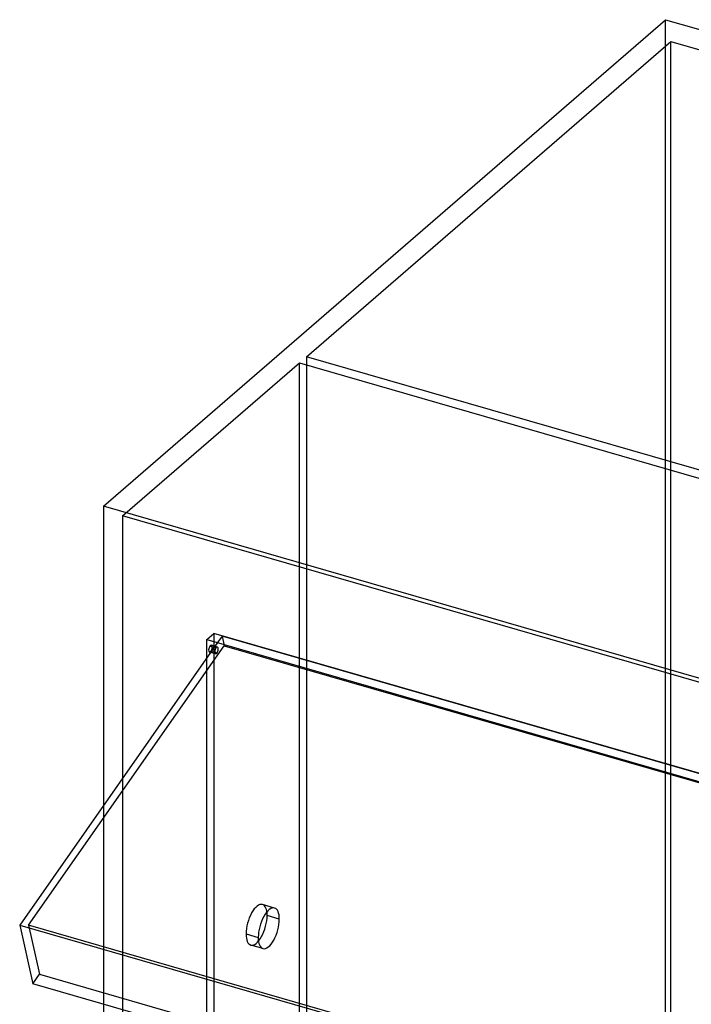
# Model space of a CAD drawing. Header units: millimetres. Extents: x -626 to 636, y -726 to 753.
# Tile 29 of 84: x -626 to -387, y 375 to 726. Entities that reach past the tile are written whole.
import ezdxf

# ---------------------------------------------------------------- set-up
doc = ezdxf.new("R2010")
doc.units = ezdxf.units.MM
doc.layers.add('MAIN-1', color=7, linetype='Continuous')
doc.layers.add('MAIN-2', color=7, linetype='Continuous')

msp = doc.modelspace()

# ---------------------------------------------------------------- linework, layer by layer
at = {"layer": 'MAIN-1'}
for p, q in [((-595.8, 552.32), (-395.8, 725.53)), ((-395.8, 725.53), (595.8, 439.28)), ((395.8, 266.07), (-595.8, 552.32)), ((-595.8, 552.32), (-595.8, 445.83)), ((-558.99, 504.89), (358.99, 239.89)), ((-558.99, 498.42), (-558.99, 504.89)), ((-555.22, 503.8), (-625.6, 403.25)), ((-556.43, 502.07), (-557.94, 502.51)), ((-556.15, 502.48), (-557.4, 502.84)), ((-556.49, 504.17), (-556.49, 502.58)), ((-557.66, 500.32), (-558.09, 500.44)), ((-625.6, 403.25), (288.06, 139.5)), ((-625.6, 403.25), (-620.92, 382.36)), ((292.74, 118.61), (-620.92, 382.36)), ((-595.8, 375.11), (-595.8, 314.69))]:
    msp.add_line(p, q, dxfattribs=at)
for start_param, end_param in [(0.902162, 3.14165), (0.000058, 0.902162)]:
    msp.add_ellipse((-557.74, 501.64), major_axis=(0.35, 1.2), ratio=0.433013, start_param=start_param, end_param=end_param, dxfattribs=at)
at = {"layer": 'MAIN-2'}
for p, q in [((-395.8, -266.07), (-395.8, 725.53)), ((-523.57, 605.55), (-393.97, 717.78)), ((-393.97, 717.78), (588.97, 434.03)), ((-393.97, -265.16), (-393.97, 717.78)), ((-588.97, 548.91), (-526.07, 603.38)), ((-526.07, 603.38), (302.65, 364.15)), ((-526.07, -379.56), (-526.07, 603.38)), ((-523.57, 605.55), (-523.57, -377.39)), ((305.15, 366.32), (-523.57, 605.55)), ((393.97, 265.16), (-588.97, 548.91)), ((-588.97, 548.91), (-588.97, -434.03)), ((-558.99, 504.89), (-556.49, 507.06)), ((361.49, 242.06), (-556.49, 507.06)), ((-556.49, 507.06), (-556.49, 504.17)), ((-553.59, 506.14), (-555.22, 503.8)), ((360.07, 242.39), (-553.59, 506.14)), ((-553.59, 506.14), (-552.81, 502.69)), ((-622.45, 403.2), (-552.81, 502.69)), ((-556.49, 502.58), (-556.49, -410.93)), ((-555.77, 501.88), (-556.43, 502.07)), ((-555.23, 502.22), (-556.15, 502.48)), ((-552.81, 502.69), (360.84, 238.94)), ((-558.99, -413.1), (-558.99, 498.42)), ((-555.93, 499.82), (-557.66, 500.32)), ((-557.55, 500.78), (-555.39, 500.16)), ((-595.8, 445.83), (-595.8, 375.11)), ((-534.89, 409.32), (-539.22, 410.57)), ((-533.22, 405.36), (-537.55, 406.61)), ((-622.45, 403.2), (-618.54, 385.76)), ((291.21, 139.45), (-622.45, 403.2)), ((-545.05, 400.12), (-540.72, 398.87)), ((-539.05, 394.91), (-543.38, 396.16)), ((-620.92, 382.36), (-618.54, 385.76)), ((-618.54, 385.76), (295.12, 122.01))]:
    msp.add_line(p, q, dxfattribs=at)
for centre, major_axis, start_param, end_param in [((-557.74, 501.64), (0.35, 1.2), -2.239431, 0.000058), ((-555.58, 501.02), (-0.35, -1.2), -2.239431, 0.000058), ((-555.58, 501.02), (-0.35, -1.2), -3.141535, -2.239431), ((-555.58, 501.02), (-0.35, -1.2), 0.902162, 3.14165), ((-557.74, 501.64), (0.35, 1.2), -3.141535, -2.239431), ((-555.58, 501.02), (-0.35, -1.2), 0.000058, 0.902162), ((-541.3, 403.37), (-2.08, -7.21), -3.141586, -0.982794), ((-541.3, 403.37), (-2.08, -7.21), 2.158799, 3.141599), ((-541.3, 403.37), (-2.08, -7.21), 0.000007, 2.158799), ((-536.97, 402.12), (2.08, 7.21), 0.000007, 2.158799), ((-536.97, 402.12), (2.08, 7.21), -0.982794, 0.000007), ((-536.97, 402.12), (2.08, 7.21), -3.141586, -0.982794), ((-541.3, 403.37), (-2.08, -7.21), -0.982794, 0.000007), ((-536.97, 402.12), (2.08, 7.21), 2.158799, 3.141599)]:
    msp.add_ellipse(centre, major_axis=major_axis, ratio=0.433013, start_param=start_param, end_param=end_param, dxfattribs=at)

doc.saveas('drawing.dxf')
